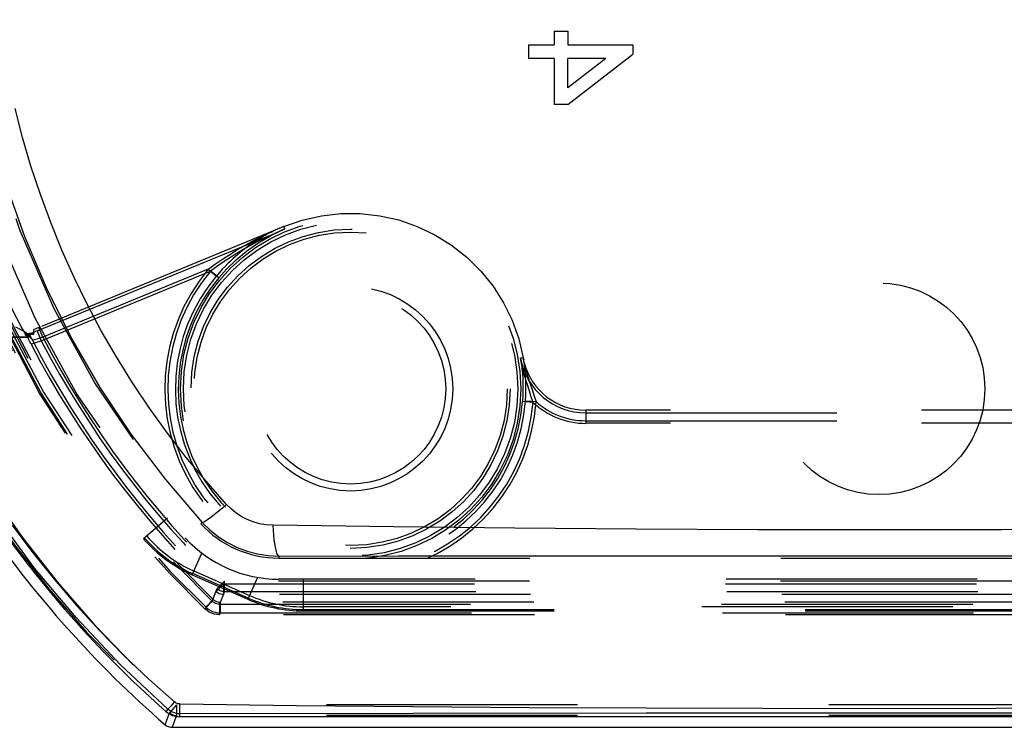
# Model space of a CAD drawing. Header units: inches. Extents: x 0 to 85, y 0 to 55.
# Tile 55 of 115: x 44.3 to 46.2, y 43.5 to 44.9. Entities that reach past the tile are written whole.
import ezdxf

# ---------------------------------------------------------------- set-up
doc = ezdxf.new("R2010")
doc.units = ezdxf.units.IN
doc.header["$LTSCALE"] = 4.675
doc.header["$MEASUREMENT"] = 0
doc.linetypes.add('HIDDEN', pattern=[0.2, 0.1, -0.1])
doc.layers.add('_15034', color=7, linetype='CONTINUOUS')
doc.layers.add('_62843', color=7, linetype='CONTINUOUS')

msp = doc.modelspace()

# ---------------------------------------------------------------- linework, layer by layer
at = {"layer": '_15034', "color": 8, "linetype": 'HIDDEN'}
for p, q in [((45.319, 44.8427), (45.3443, 44.8427)), ((45.319, 44.8427), (45.319, 44.8174)), ((45.3443, 44.8427), (45.3443, 44.8174)), ((45.2711, 44.8174), (45.319, 44.8174)), ((45.2711, 44.8174), (45.2711, 44.7922)), ((45.3443, 44.8174), (45.4654, 44.8174)), ((45.4654, 44.8174), (45.4654, 44.7998)), ((45.3443, 44.7064), (45.4654, 44.7998)), ((45.319, 44.7922), (45.2711, 44.7922)), ((45.319, 44.7922), (45.319, 44.7064)), ((45.4152, 44.7922), (45.3443, 44.7922)), ((45.4152, 44.7922), (45.3443, 44.7375)), ((45.3443, 44.7375), (45.3443, 44.7922)), ((45.3443, 44.7064), (45.319, 44.7064)), ((44.5992, 43.9365), (44.5545, 43.8979)), ((44.6612, 43.9261), (44.6638, 43.9285)), ((44.645, 43.8311), (44.6628, 43.8715)), ((44.8063, 43.8658), (44.8063, 43.8622)), ((44.8063, 43.8622), (47.0421, 43.8622)), ((44.645, 43.8311), (44.7486, 43.7855)), ((44.7495, 43.7877), (44.6459, 43.8333)), ((44.6481, 43.8382), (44.7517, 43.7926)), ((44.7665, 43.8262), (44.7486, 43.7855)), ((47.0421, 43.8228), (44.8063, 43.8228)), ((44.8517, 43.8228), (44.8517, 43.7638)), ((46.9968, 43.7715), (44.8517, 43.7715)), ((44.8517, 43.7662), (46.9968, 43.7662)), ((44.8517, 43.7638), (46.9968, 43.7638))]:
    msp.add_line(p, q, dxfattribs=at)
at = {"layer": '_15034', "color": 7, "linetype": 'Continuous'}
for p, q in [((44.6218, 43.5838), (44.6218, 43.5907)), ((44.5997, 43.5808), (44.5961, 43.5768)), ((44.6222, 43.5669), (44.6222, 43.5723)), ((47.2263, 43.5669), (44.6222, 43.5669))]:
    msp.add_line(p, q, dxfattribs=at)
for points in [[(44.5997, 43.5808), (44.5116, 43.6637), (44.4287, 43.7515), (44.3516, 43.8437), (44.28, 43.9406), (44.2138, 44.0423), (44.1539, 44.148), (44.1006, 44.2569), (44.054, 44.3687), (44.0143, 44.483), (43.9815, 44.5997), (43.9557, 44.7191), (43.9372, 44.8401), (43.9261, 44.9613), (43.9224, 45.0827)], [(44.3096, 43.9236), (44.3481, 43.8722), (44.3884, 43.8221), (44.4302, 43.7734), (44.4733, 43.7265), (44.5179, 43.6811), (44.5643, 43.637), (44.6122, 43.5944)], [(44.6122, 43.5944), (44.6077, 43.5894), (44.6057, 43.5871), (44.6039, 43.5852), (44.6023, 43.5835), (44.6011, 43.5821), (44.6002, 43.5812), (44.5997, 43.5808)], [(44.6218, 43.5907), (44.62, 43.5909), (44.6183, 43.5912), (44.6167, 43.5917), (44.6151, 43.5924), (44.6136, 43.5933), (44.6122, 43.5944)], [(44.6218, 43.5907), (44.839, 43.5879), (45.056, 43.5857), (45.2731, 43.5842), (45.4902, 43.5832), (45.7073, 43.5826), (45.9244, 43.5825), (46.1415, 43.5826), (46.3586, 43.5832), (46.5756, 43.5842), (46.7926, 43.5857), (47.0095, 43.5879), (47.2267, 43.5907)], [(44.6222, 43.5723), (44.6181, 43.5726), (44.6141, 43.5733), (44.6102, 43.5745), (44.6064, 43.5762), (44.6029, 43.5783), (44.5997, 43.5808)], [(44.6222, 43.5723), (44.6221, 43.5729), (44.622, 43.5741), (44.622, 43.5758), (44.6219, 43.578), (44.6219, 43.5807), (44.6218, 43.5838)], [(47.2263, 43.5723), (46.7923, 43.5729), (46.3584, 43.5733), (45.9243, 43.5734), (45.4903, 43.5733), (45.0562, 43.5729), (44.6222, 43.5723)]]:
    msp.add_lwpolyline(points, dxfattribs=at)
at = {"layer": '_15034', "color": 8, "linetype": 'HIDDEN'}
for points in [[(44.2155, 45.0827), (44.2188, 44.9768), (44.2286, 44.8712), (44.245, 44.7664), (44.2679, 44.6628), (44.2971, 44.5607), (44.3326, 44.4609), (44.3737, 44.3645), (44.4205, 44.2709), (44.4733, 44.1799), (44.5316, 44.0923), (44.5951, 44.0084), (44.6638, 43.9285)], [(44.709, 43.962), (44.6708, 44.005), (44.634, 44.0492), (44.5988, 44.0948), (44.5652, 44.1413), (44.5336, 44.1885), (44.5038, 44.2364), (44.4757, 44.2852), (44.4494, 44.3347), (44.425, 44.3846), (44.4024, 44.4352), (44.3815, 44.4866), (44.3623, 44.5387), (44.3448, 44.5914), (44.3291, 44.6447), (44.3152, 44.6986)], [(44.709, 43.962), (44.702, 43.9559), (44.6952, 43.9502), (44.689, 43.9451), (44.6833, 43.9406), (44.6781, 43.9367), (44.6736, 43.9334), (44.6699, 43.9309), (44.6669, 43.9293), (44.6649, 43.9284), (44.6638, 43.9285)], [(44.7951, 43.9232), (44.7824, 43.9241), (44.7702, 43.9262), (44.7584, 43.9297), (44.7471, 43.9342), (44.7364, 43.9398), (44.7264, 43.9464), (44.7173, 43.9538), (44.709, 43.962)], [(44.6638, 43.9285), (44.678, 43.9145), (44.6937, 43.902), (44.7106, 43.8911), (44.7285, 43.8821), (44.7471, 43.875), (44.7664, 43.8699), (44.7862, 43.8668), (44.8063, 43.8658)], [(47.0534, 43.9231), (46.8287, 43.92), (46.6039, 43.9177), (46.3782, 43.916), (46.1521, 43.915), (45.9254, 43.9147), (45.6986, 43.915), (45.472, 43.916), (45.2458, 43.9177), (45.0204, 43.9201), (44.7951, 43.9232)], [(44.7951, 43.9232), (44.7956, 43.9136), (44.7963, 43.9046), (44.7971, 43.8964), (44.7981, 43.889), (44.7992, 43.8823), (44.8005, 43.8767), (44.8018, 43.8721), (44.8033, 43.8687), (44.8048, 43.8666), (44.8063, 43.8658)], [(44.8063, 43.8658), (45.0288, 43.8661), (45.2519, 43.8663), (45.4757, 43.8664), (45.6999, 43.8665), (45.9242, 43.8665), (46.1486, 43.8665), (46.3728, 43.8664), (46.5965, 43.8663), (46.8196, 43.8661), (47.0421, 43.8658)]]:
    msp.add_lwpolyline(points, dxfattribs=at)
msp.add_circle((45.9242, 44.1772), 0.1969, dxfattribs=at)
at = {"layer": '_15034', "color": 7, "linetype": 'Continuous'}
for centre, radius, start, end in [((45.9242, 45.0827), 2.0079, 131.4096, 228.5904), ((44.6222, 43.6063), 0.0394, 228.5904, 270)]:
    msp.add_arc(centre, radius, start, end, dxfattribs=at)
at = {"layer": '_15034', "color": 8, "linetype": 'HIDDEN'}
for centre, radius, start, end in [((45.9242, 45.0827), 1.811, 139.14, 220.86), ((45.9242, 45.0827), 1.8086, 139.14, 220.86), ((45.9242, 45.0827), 1.8033, 139.14, 220.86), ((45.9242, 45.0827), 1.752, 137.5206, 222.4794), ((45.9242, 45.0827), 1.7126, 137.5206, 222.4794), ((44.8063, 44.0591), 0.1969, 222.4794, 270), ((44.7481, 44.0653), 0.2559, 220.86, 246.2385), ((44.7481, 44.0653), 0.2535, 220.86, 246.2385), ((44.7481, 44.0653), 0.2482, 220.86, 246.2385), ((44.8063, 44.0591), 0.2362, 222.4794, 270), ((44.8517, 44.0197), 0.2535, 246.2385, 270), ((44.8517, 44.0197), 0.2482, 246.2385, 270), ((44.8517, 44.0197), 0.2559, 246.2385, 270)]:
    msp.add_arc(centre, radius, start, end, dxfattribs=at)
at = {"layer": '_62843', "color": 8, "linetype": 'HIDDEN'}
for p, q in [((44.3565, 44.2848), (44.8176, 44.4746)), ((44.7967, 44.4712), (44.3593, 44.2912)), ((44.7932, 44.4696), (44.7951, 44.4705)), ((44.8003, 44.4728), (44.7963, 44.471)), ((44.8032, 44.4741), (44.7998, 44.4726)), ((44.8074, 44.4759), (44.8025, 44.4738)), ((44.8111, 44.4774), (44.8069, 44.4757)), ((44.8147, 44.479), (44.8099, 44.477)), ((44.8156, 44.4793), (44.8133, 44.4784)), ((44.8176, 44.4746), (44.8156, 44.4793)), ((44.774, 44.4604), (44.7767, 44.4618)), ((44.7767, 44.4618), (44.7819, 44.4643)), ((44.364, 44.2666), (44.6793, 44.3964)), ((44.675, 44.3998), (44.3668, 44.273)), ((44.675, 44.3998), (44.69, 44.3871)), ((44.6943, 44.3837), (44.6793, 44.3964)), ((44.3162, 44.2926), (44.3313, 44.2843)), ((44.3313, 44.2843), (44.3385, 44.2802)), ((44.3385, 44.2802), (44.3494, 44.2821)), ((44.3565, 44.2848), (44.3465, 44.2806)), ((44.3593, 44.2912), (44.3494, 44.2871)), ((44.3494, 44.2871), (44.3494, 44.278)), ((44.3565, 44.2848), (44.364, 44.2666)), ((44.3668, 44.273), (44.3593, 44.2912)), ((44.3383, 44.2732), (43.9163, 44.2732)), ((43.9165, 44.2732), (44.3383, 44.2732)), ((44.3335, 44.2779), (44.3334, 44.2779)), ((44.3349, 44.278), (44.3335, 44.2779)), ((44.3359, 44.278), (44.3349, 44.278)), ((44.335, 44.2778), (44.3398, 44.2777)), ((44.3403, 44.278), (44.3359, 44.278)), ((44.3465, 44.2806), (44.3372, 44.2767)), ((44.3385, 44.2802), (44.3372, 44.2767)), ((44.3372, 44.2742), (44.3382, 44.2732)), ((44.3382, 44.2732), (44.3383, 44.2732)), ((44.342, 44.2776), (44.3383, 44.2732)), ((44.3398, 44.2777), (44.342, 44.2776)), ((44.3494, 44.278), (44.3403, 44.278)), ((44.342, 44.2776), (44.3465, 44.2694)), ((44.3465, 44.2694), (44.3475, 44.2676)), ((44.3668, 44.273), (44.3595, 44.2707)), ((45.2616, 44.235), (45.2565, 44.2341)), ((45.2619, 44.2331), (45.2616, 44.235)), ((45.2618, 44.2339), (45.2623, 44.2311)), ((45.2627, 44.2291), (45.2621, 44.2324)), ((45.2629, 44.2278), (45.2625, 44.2298)), ((45.2634, 44.2254), (45.2626, 44.2296)), ((45.2634, 44.2254), (45.2629, 44.2278)), ((45.2636, 44.2243), (45.263, 44.2276)), ((45.2634, 44.2252), (45.2634, 44.2254)), ((45.2635, 44.2248), (45.2634, 44.2254)), ((45.2635, 44.2248), (45.2635, 44.225)), ((45.2635, 44.2248), (45.2635, 44.2248)), ((45.2635, 44.2248), (45.2635, 44.2248)), ((45.2636, 44.2243), (45.2635, 44.2248)), ((45.2644, 44.2214), (45.2657, 44.2162)), ((45.2656, 44.1547), (45.2853, 44.1534)), ((45.2797, 44.152), (45.26, 44.1534)), ((46.4706, 44.1374), (45.3778, 44.1374)), ((45.3778, 44.1374), (45.3778, 44.113)), ((45.3778, 44.1326), (46.4706, 44.1326)), ((45.3778, 44.1178), (46.4706, 44.1178)), ((46.4706, 44.113), (45.3778, 44.113)), ((44.6824, 43.7819), (44.6918, 43.8053)), ((44.6896, 43.7998), (44.7032, 43.814)), ((44.7054, 43.8195), (44.6918, 43.8053)), ((44.7032, 43.814), (47.1453, 43.814)), ((44.7032, 43.814), (44.7032, 43.7943)), ((47.143, 43.8195), (44.7054, 43.8195)), ((44.7054, 43.7998), (44.7054, 43.8195)), ((44.7054, 43.7998), (44.696, 43.7764)), ((47.1453, 43.7943), (44.7032, 43.7943)), ((44.7054, 43.7998), (47.143, 43.7998)), ((44.6688, 43.7676), (44.6824, 43.7819)), ((44.6838, 43.7853), (44.6702, 43.7711)), ((44.696, 43.7764), (47.1524, 43.7764)), ((44.696, 43.7764), (44.696, 43.7567)), ((47.1511, 43.7799), (44.6974, 43.7799)), ((44.6974, 43.7602), (44.6974, 43.7799)), ((47.1524, 43.7567), (44.696, 43.7567)), ((44.6974, 43.7602), (47.1511, 43.7602)), ((44.6156, 43.5889), (44.6027, 43.5741)), ((47.2328, 43.5889), (44.6156, 43.5889)), ((44.6156, 43.5889), (44.6156, 43.5692)), ((44.6027, 43.5741), (44.6021, 43.5725)), ((44.6045, 43.5727), (44.6027, 43.5741)), ((44.6045, 43.5727), (44.6066, 43.5715)), ((44.6065, 43.5715), (44.6087, 43.5705)), ((44.6087, 43.5705), (44.611, 43.5698)), ((44.6109, 43.5698), (44.6133, 43.5694)), ((44.6133, 43.5694), (44.6156, 43.5692)), ((44.615, 43.5677), (44.6156, 43.5692)), ((47.2328, 43.5692), (44.6156, 43.5692))]:
    msp.add_line(p, q, dxfattribs=at)
at = {"layer": '_62843', "color": 7, "linetype": 'Continuous'}
for p, q in [((44.5945, 43.5521), (44.6021, 43.5725)), ((44.615, 43.5677), (44.6074, 43.5472)), ((44.6074, 43.5472), (47.2411, 43.5472))]:
    msp.add_line(p, q, dxfattribs=at)
at = {"layer": '_62843', "color": 8, "linetype": 'HIDDEN'}
for points in [[(44.8156, 44.4793), (44.85, 44.4913), (44.8855, 44.4994), (44.9217, 44.5034), (44.9581, 44.5034), (44.9942, 44.4994), (45.0297, 44.4914), (45.0641, 44.4794), (45.097, 44.4637), (45.1279, 44.4445), (45.1565, 44.4219), (45.1823, 44.3963), (45.2052, 44.368), (45.2248, 44.3373), (45.2408, 44.3047), (45.2532, 44.2704), (45.2616, 44.235)], [(44.8176, 44.4746), (44.7909, 44.4628), (44.7658, 44.4505), (44.7421, 44.4376), (44.7198, 44.4242), (44.6989, 44.4104), (44.6793, 44.3964)], [(44.7907, 44.4681), (44.7884, 44.4669), (44.7859, 44.4655), (44.7833, 44.4641), (44.7806, 44.4626), (44.7779, 44.461), (44.7751, 44.4594), (44.7722, 44.4576), (44.7692, 44.4558), (44.7661, 44.4539), (44.763, 44.4519), (44.7598, 44.4497), (44.7565, 44.4475), (44.7531, 44.4451), (44.7495, 44.4426), (44.7459, 44.4399), (44.7421, 44.437), (44.7381, 44.4339), (44.7341, 44.4307), (44.7298, 44.4271), (44.7254, 44.4233), (44.7209, 44.4193), (44.7162, 44.4149), (44.7113, 44.4102), (44.7062, 44.4051), (44.701, 44.3996), (44.6956, 44.3936), (44.69, 44.3871)], [(44.6943, 44.3837), (44.7095, 44.4006), (44.7267, 44.4171), (44.746, 44.4331), (44.7675, 44.4482), (44.7913, 44.4622), (44.8176, 44.4746)], [(44.7819, 44.4643), (44.7867, 44.4666), (44.789, 44.4677), (44.7932, 44.4696)], [(44.7963, 44.471), (44.7947, 44.4702), (44.7907, 44.4681)], [(44.7951, 44.4705), (44.7953, 44.4706), (44.7955, 44.4707), (44.7957, 44.4708), (44.7959, 44.4709), (44.7963, 44.471), (44.7967, 44.4712)], [(44.7963, 44.471), (44.7961, 44.4709), (44.7959, 44.4708), (44.7957, 44.4707), (44.7955, 44.4707), (44.7953, 44.4706), (44.7951, 44.4705)], [(44.7967, 44.4712), (44.7967, 44.4712), (44.7966, 44.4711), (44.7965, 44.4711), (44.7964, 44.4711), (44.7964, 44.471), (44.7963, 44.471)], [(44.675, 44.3998), (44.6809, 44.4042), (44.6866, 44.4083), (44.6922, 44.4123), (44.6977, 44.4161), (44.703, 44.4196), (44.7081, 44.423), (44.7131, 44.4262), (44.718, 44.4293), (44.7227, 44.4322), (44.7272, 44.4349), (44.7317, 44.4376), (44.7359, 44.44), (44.74, 44.4424), (44.744, 44.4446), (44.7479, 44.4468), (44.7516, 44.4488), (44.7551, 44.4507), (44.7586, 44.4526), (44.7619, 44.4543), (44.7651, 44.456), (44.7682, 44.4575), (44.7711, 44.459), (44.774, 44.4604)], [(44.2829, 44.3828), (44.2919, 44.3631), (44.3001, 44.345), (44.3079, 44.329), (44.315, 44.3148), (44.3213, 44.3026), (44.3268, 44.2922), (44.3314, 44.284), (44.335, 44.2779), (44.3372, 44.2742)], [(44.3333, 44.2779), (44.3336, 44.2779), (44.3355, 44.2774), (44.3374, 44.2767), (44.3393, 44.2758), (44.3412, 44.2747), (44.3429, 44.2733), (44.3446, 44.2717), (44.3461, 44.2698), (44.3473, 44.2678)], [(44.3334, 44.2779), (44.3339, 44.2779), (44.335, 44.2778), (44.335, 44.2778)], [(44.3452, 44.26), (44.3429, 44.2646), (44.341, 44.2686), (44.3393, 44.2719), (44.3381, 44.2745), (44.3374, 44.2761), (44.3372, 44.2767)], [(44.3452, 44.26), (44.3455, 44.2603), (44.3466, 44.2607), (44.3483, 44.2614), (44.3506, 44.2622), (44.3535, 44.2632), (44.3567, 44.2643), (44.3603, 44.2654), (44.364, 44.2666)], [(44.3491, 44.2678), (44.3479, 44.2676), (44.3475, 44.2676)], [(44.3533, 44.2689), (44.3509, 44.2683), (44.3491, 44.2678)], [(44.3595, 44.2707), (44.3562, 44.2697), (44.3533, 44.2689)], [(45.2797, 44.152), (45.2759, 44.1642), (45.2719, 44.1769), (45.2677, 44.1901), (45.2635, 44.2039), (45.2597, 44.2185), (45.2565, 44.2341)], [(45.2565, 44.2341), (45.258, 44.2245), (45.2591, 44.2149), (45.26, 44.2055), (45.2606, 44.196), (45.2609, 44.1866), (45.261, 44.1772)], [(45.2634, 44.2254), (45.2636, 44.2245), (45.2638, 44.2237), (45.264, 44.2231), (45.2641, 44.2225), (45.2643, 44.222), (45.2644, 44.2214)], [(45.2646, 44.2159), (45.2641, 44.2204), (45.2636, 44.2243)], [(45.2636, 44.2243), (45.2636, 44.2241), (45.2637, 44.224), (45.2637, 44.2237), (45.2638, 44.2235), (45.2638, 44.2233), (45.2639, 44.223)], [(45.2639, 44.223), (45.2639, 44.2227), (45.264, 44.2225), (45.2641, 44.2222), (45.2642, 44.2219), (45.2643, 44.2217), (45.2644, 44.2214)], [(45.2655, 44.205), (45.2651, 44.2107), (45.2646, 44.2159)], [(45.2657, 44.2162), (45.2671, 44.2106), (45.2688, 44.2046)], [(45.2665, 44.1772), (45.2664, 44.185), (45.2663, 44.1922), (45.2659, 44.1989), (45.2655, 44.205)], [(45.2688, 44.2046), (45.2707, 44.1983), (45.2728, 44.1917), (45.2751, 44.1848), (45.2776, 44.1775), (45.2802, 44.1699), (45.2827, 44.1618), (45.2853, 44.1534)], [(45.261, 44.1772), (45.2609, 44.1731), (45.2608, 44.1691), (45.2607, 44.1651), (45.2605, 44.1611), (45.2603, 44.1573), (45.26, 44.1534)], [(45.2656, 44.1547), (45.2659, 44.1583), (45.2661, 44.162), (45.2662, 44.1657), (45.2664, 44.1695), (45.2664, 44.1733), (45.2665, 44.1772)], [(44.6918, 43.8053), (44.6937, 43.8037), (44.6958, 43.8023), (44.6981, 43.8012), (44.7004, 43.8004), (44.7029, 43.8), (44.7054, 43.7998)], [(44.7032, 43.7943), (44.7007, 43.7945), (44.6982, 43.7949), (44.6959, 43.7957), (44.6936, 43.7968), (44.6915, 43.7982), (44.6896, 43.7998)], [(44.6702, 43.7711), (44.6741, 43.7679), (44.6782, 43.7652), (44.6827, 43.763), (44.6875, 43.7615), (44.6924, 43.7605), (44.6974, 43.7602)], [(44.696, 43.7764), (44.6935, 43.7766), (44.6911, 43.7771), (44.6887, 43.7778), (44.6864, 43.7789), (44.6843, 43.7803), (44.6824, 43.7819)], [(44.6838, 43.7853), (44.6857, 43.7837), (44.6878, 43.7824), (44.6901, 43.7813), (44.6925, 43.7805), (44.6949, 43.78), (44.6974, 43.7799)], [(44.696, 43.7567), (44.691, 43.7571), (44.6861, 43.758), (44.6814, 43.7596), (44.6769, 43.7617), (44.6727, 43.7644), (44.6688, 43.7676)]]:
    msp.add_lwpolyline(points, dxfattribs=at)
at = {"layer": '_62843', "color": 7, "linetype": 'Continuous'}
msp.add_lwpolyline([(44.5945, 43.5521), (44.5963, 43.5506), (44.5984, 43.5494), (44.6005, 43.5485), (44.6027, 43.5478), (44.6051, 43.5474), (44.6074, 43.5472)], dxfattribs=at)
at = {"layer": '_62843', "color": 8, "linetype": 'HIDDEN'}
for radius in [0.3168, 0.3113, 0.2971, 0.2916, 0.1902, 0.1772]:
    msp.add_circle((44.94, 44.1772), radius, dxfattribs=at)
for centre, radius, start, end in [((45.9242, 45.0827), 2.0056, 131.2198, 228.7802), ((45.9242, 45.0827), 1.9859, 131.2198, 228.7802), ((45.9242, 45.0827), 1.8181, 133.6706, 226.3294), ((45.9242, 45.0827), 1.8146, 133.715, 226.285), ((45.9242, 45.0827), 1.7984, 133.6706, 226.3294), ((45.9242, 45.0827), 1.7949, 133.715, 226.285), ((44.94, 44.1772), 0.3461, 139.9691, 356.0562), ((44.94, 44.1772), 0.3406, 139.9466, 355.7619), ((44.94, 44.1772), 0.3264, 139.9691, 356.0562), ((44.94, 44.1772), 0.3209, 139.9466, 355.7619), ((45.9242, 45.0827), 1.775, 207.337, 226.0245), ((45.9242, 45.0827), 1.7608, 207.6119, 226.0968), ((45.9242, 45.0827), 1.7553, 207.4707, 226.0245), ((45.9242, 45.0827), 1.7805, 207.5187, 226.0968), ((45.3778, 44.2559), 0.1233, 190.1946, 270), ((45.3778, 44.2559), 0.1185, 194.9441, 270), ((45.3778, 44.2559), 0.143, 226.6273, 270), ((45.3778, 44.2559), 0.1381, 227.9292, 270)]:
    msp.add_arc(centre, radius, start, end, dxfattribs=at)
at = {"layer": '_62843', "color": 7, "linetype": 'Continuous'}
msp.add_arc((45.9242, 45.0827), 2.0276, 214.5627, 229.0168, dxfattribs=at)

doc.saveas('drawing.dxf')
